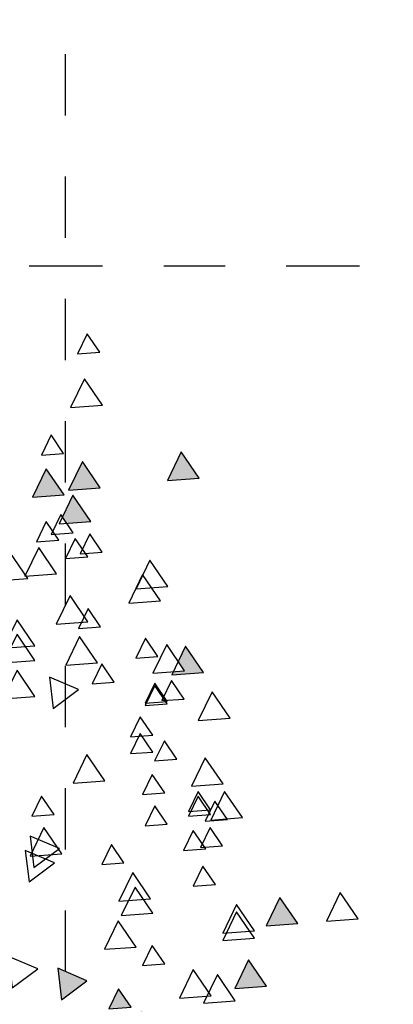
# Model space of a CAD drawing. Header units: millimetres. Extents: x 4617 to 4884, y 1258 to 1784.
# Tile 82 of 256: x 4742.828 to 4743.438, y 1265.422 to 1267.032. Entities that reach past the tile are written whole.
import ezdxf

# ---------------------------------------------------------------- set-up
doc = ezdxf.new("R2010")
doc.units = ezdxf.units.MM
doc.header["$LTSCALE"] = 0.4
doc.linetypes.add('DASHDOT', pattern=[1, 0.5, -0.25, 0, -0.25])
doc.linetypes.add('DOT', pattern=[6.35, 0, -6.35])
for name, color, linetype in [('200', 6, 'Continuous'), ('A VEGETACIÓN', 253, 'Continuous'), ('LÁMINA', 1, 'Continuous'), ('TXT', 3, 'Continuous')]:
    doc.layers.add(name, color=color, linetype=linetype)

# ---------------------------------------------------------------- blocks, each defined once
blk = doc.blocks.new('ARB')
at = {"layer": 'LÁMINA'}
h = blk.add_hatch(color=254, dxfattribs=at)
h.paths.add_polyline_path([(3288.4123, 1397.5612), (3288.412, 1397.5607), (3288.4117, 1397.5611), (3288.4005, 1397.5603), (3288.4261, 1397.5227), (3288.4458, 1397.5636)])
h.paths.add_polyline_path([(3288.3901, 1397.6154), (3288.3886, 1397.6125), (3288.3868, 1397.6152), (3288.3755, 1397.6144), (3288.4117, 1397.5611), (3288.4123, 1397.5612), (3288.4395, 1397.6176), (3288.4386, 1397.619)])
h.paths.add_polyline_path([(3288.435, 1397.6243), (3288.4386, 1397.619), (3288.4403, 1397.6191), (3288.4395, 1397.6176), (3288.4541, 1397.5961), (3288.4655, 1397.597), (3288.4803, 1397.6276)])
h.paths.add_polyline_path([(3288.488, 1397.5026), (3288.5245, 1397.4489), (3288.5527, 1397.5073)])
h.paths.add_polyline_path([(3288.5474, 1397.3997), (3288.5729, 1397.3622), (3288.5927, 1397.4031)])
h.paths.add_polyline_path([(3288.518, 1397.3619), (3288.5435, 1397.3243), (3288.5633, 1397.3652)])
h.paths.add_polyline_path([(3288.4288, 1397.4007), (3288.4279, 1397.3989), (3288.4633, 1397.3469), (3288.4915, 1397.4054)])
h.paths.add_polyline_path([(3288.4346, 1397.324), (3288.4711, 1397.2703), (3288.4964, 1397.3226), (3288.4926, 1397.3282)])
h.paths.add_polyline_path([(3288.4153, 1397.2521), (3288.4365, 1397.2209), (3288.4442, 1397.2214), (3288.4606, 1397.2554)])
h.paths.add_polyline_path([(3288.4365, 1397.2209), (3288.4014, 1397.2183), (3288.4168, 1397.1956), (3288.4183, 1397.1957), (3288.4176, 1397.1943), (3288.4379, 1397.1646), (3288.4661, 1397.223), (3288.4442, 1397.2214), (3288.4408, 1397.2145)])
h.paths.add_polyline_path([(3288.5744, 1397.2864), (3288.6341, 1397.2609), (3288.6264, 1397.3253)])
h.paths.add_polyline_path([(3288.5527, 1397.2157), (3288.5892, 1397.162), (3288.6174, 1397.2204)])
h.paths.add_polyline_path([(3288.6265, 1397.2107), (3288.663, 1397.157), (3288.6912, 1397.2155)])
h.paths.add_polyline_path([(3288.6367, 1397.393), (3288.6623, 1397.3554), (3288.682, 1397.3963)])
h.paths.add_polyline_path([(3288.5822, 1397.4833), (3288.5917, 1397.4693), (3288.6033, 1397.4701), (3288.5983, 1397.4597), (3288.6187, 1397.4296), (3288.6469, 1397.4881)])
h.paths.add_polyline_path([(3288.5667, 1397.5783), (3288.5823, 1397.5553), (3288.6076, 1397.5572), (3288.5965, 1397.5344), (3288.6032, 1397.5246), (3288.6314, 1397.583)])
h.paths.add_polyline_path([(3288.5678, 1397.7424), (3288.5934, 1397.7048), (3288.6131, 1397.7458)])
h.paths.add_polyline_path([(3288.6553, 1397.5075), (3288.6918, 1397.4538), (3288.72, 1397.5123), (3288.7184, 1397.5121), (3288.7164, 1397.508), (3288.7138, 1397.5118)])
h.paths.add_polyline_path([(3288.7063, 1397.2857), (3288.6953, 1397.2775), (3288.7182, 1397.2438), (3288.7306, 1397.2385), (3288.7337, 1397.2448), (3288.7286, 1397.2874)])
h.paths.add_polyline_path([(3288.7438, 1397.3814), (3288.7803, 1397.3277), (3288.8086, 1397.3861)])
h.paths.add_polyline_path([(3288.7286, 1397.2874), (3288.7337, 1397.2448), (3288.7552, 1397.2893)])
h.paths.add_polyline_path([(3288.7873, 1397.8832), (3288.7853, 1397.879), (3288.7826, 1397.8829), (3288.7468, 1397.8803), (3288.7833, 1397.8266), (3288.8116, 1397.885)])
h.paths.add_polyline_path([(3288.4486, 1397.9013), (3288.4829, 1397.8509), (3288.4889, 1397.8554), (3288.5134, 1397.906)])
h.paths.add_polyline_path([(3288.4203, 1398.0248), (3288.4204, 1398.0239), (3288.4563, 1397.9711), (3288.4846, 1398.0295)])
h.paths.add_polyline_path([(3288.4198, 1398.0247), (3288.4203, 1398.0248), (3288.417, 1398.0524), (3288.365, 1398.0135), (3288.3657, 1398.0132), (3288.3805, 1398.0143), (3288.3775, 1398.0082), (3288.4247, 1397.988), (3288.4204, 1398.0239)])
h.paths.add_polyline_path([(3287.7961, 1397.6465), (3287.8326, 1397.5928), (3287.8579, 1397.6451), (3287.8461, 1397.6502)])
h.paths.add_polyline_path([(3287.7658, 1397.5598), (3287.8023, 1397.5061), (3287.8306, 1397.5645)])
h.paths.add_polyline_path([(3287.7666, 1397.4438), (3287.8263, 1397.4182), (3287.8186, 1397.4827)])
h.paths.add_polyline_path([(3287.804, 1397.4041), (3287.8405, 1397.3504), (3287.8688, 1397.4089)])
h.paths.add_polyline_path([(3287.8362, 1397.335), (3287.8727, 1397.2813), (3287.901, 1397.3397)])
h.paths.add_polyline_path([(3287.9241, 1397.4585), (3287.9793, 1397.4349), (3287.9589, 1397.4649), (3287.9798, 1397.4665), (3287.9761, 1397.4974), (3287.9692, 1397.4923), (3287.9655, 1397.4845), (3287.9632, 1397.4878)])
h.paths.add_polyline_path([(3287.9153, 1397.2612), (3287.9189, 1397.2559), (3287.9206, 1397.2561), (3287.9199, 1397.2545), (3287.9344, 1397.2331), (3287.9458, 1397.2339), (3287.9606, 1397.2646)])
h.paths.add_polyline_path([(3287.8559, 1397.2513), (3287.8921, 1397.1981), (3287.8926, 1397.1981), (3287.9199, 1397.2545), (3287.9189, 1397.2559)])
h.paths.add_polyline_path([(3287.8926, 1397.1981), (3287.8924, 1397.1976), (3287.8921, 1397.1981), (3287.8809, 1397.1973), (3287.9064, 1397.1597), (3287.9262, 1397.2006)])
h.paths.add_polyline_path([(3287.8109, 1397.0952), (3287.8455, 1397.0443), (3287.8468, 1397.0444), (3287.8462, 1397.0432), (3287.8474, 1397.0415), (3287.8756, 1397.1)])
h.paths.add_polyline_path([(3287.0826, 1397.9517), (3287.1191, 1397.898), (3287.1474, 1397.9564)])
h.paths.add_polyline_path([(3287.1466, 1398.0797), (3287.1831, 1398.026), (3287.2113, 1398.0844)])
h.paths.add_polyline_path([(3287.1417, 1398.2569), (3287.1782, 1398.2032), (3287.2064, 1398.2616)])
h.paths.add_polyline_path([(3287.3659, 1398.1825), (3287.4024, 1398.1288), (3287.4306, 1398.1873)])
h.paths.add_polyline_path([(3287.4232, 1398.1226), (3287.4488, 1398.085), (3287.4686, 1398.1259)])
h.paths.add_polyline_path([(3287.5135, 1398.0684), (3287.5732, 1398.0428), (3287.5655, 1398.1073)])
h.paths.add_polyline_path([(3287.5226, 1398.2654), (3287.522, 1398.2642), (3287.5578, 1398.2116), (3287.586, 1398.27)])
h.paths.add_polyline_path([(3287.4792, 1398.3049), (3287.5157, 1398.2512), (3287.522, 1398.2642), (3287.5213, 1398.2653), (3287.5226, 1398.2654), (3287.5424, 1398.3064), (3287.5403, 1398.3094)])
h.paths.add_polyline_path([(3287.5058, 1398.3602), (3287.5403, 1398.3094), (3287.5438, 1398.3096), (3287.5705, 1398.365)])
h.paths.add_polyline_path([(3287.4134, 1398.3786), (3287.439, 1398.341), (3287.4587, 1398.3819)])
h.paths.add_polyline_path([(3287.3589, 1398.8067), (3287.3954, 1398.753), (3287.4237, 1398.8115)])
h.paths.add_polyline_path([(3287.4763, 1398.7343), (3287.5128, 1398.6806), (3287.5299, 1398.716), (3287.5217, 1398.728), (3287.5297, 1398.7286), (3287.5235, 1398.7378)])
h.paths.add_polyline_path([(3287.477, 1398.6689), (3287.5135, 1398.6152), (3287.5418, 1398.6736)])
h.paths.add_polyline_path([(3287.309, 1398.5916), (3287.3394, 1398.5467), (3287.3442, 1398.5471), (3287.3421, 1398.5428), (3287.3455, 1398.5379), (3287.3737, 1398.5963)])
h.paths.add_polyline_path([(3287.2753, 1397.4383), (3287.3118, 1397.3847), (3287.3268, 1397.4158), (3287.3139, 1397.4349), (3287.3368, 1397.4365), (3287.34, 1397.4431)])
h.paths.add_polyline_path([(3287.2844, 1397.0411), (3287.3209, 1396.9874), (3287.3491, 1397.0459)])
h.paths.add_polyline_path([(3287.4861, 1397.0608), (3287.5226, 1397.0071), (3287.5509, 1397.0655)])
h.paths.add_polyline_path([(3287.5599, 1397.0755), (3287.5964, 1397.0219), (3287.6247, 1397.0803)])
h.paths.add_polyline_path([(3287.5058, 1397.1297), (3287.5423, 1397.076), (3287.5636, 1397.1202), (3287.5547, 1397.1333)])
at = {"layer": 'LÁMINA', "color": 254, "elevation": -10}
for points in [[(3287.4232, 1398.1226), (3287.4488, 1398.085), (3287.4686, 1398.1259)], [(3287.2105, 1398.1092), (3287.247, 1398.0555), (3287.2753, 1398.114)], [(3287.2598, 1398.0993), (3287.2963, 1398.0457), (3287.3245, 1398.1041)], [(3287.5655, 1398.1073), (3287.5135, 1398.0684), (3287.5732, 1398.0428)], [(3287.1466, 1398.0797), (3287.1831, 1398.026), (3287.2113, 1398.0844)], [(3287.6661, 1398.0832), (3287.6141, 1398.0443), (3287.6738, 1398.0187)], [(3287.3544, 1398.034), (3287.3799, 1397.9964), (3287.3997, 1398.0373)], [(3287.413, 1397.9995), (3287.4495, 1397.9458), (3287.4778, 1398.0042)], [(3287.1712, 1397.9812), (3287.2077, 1397.9275), (3287.2359, 1397.986)], [(3287.1712, 1397.9664), (3287.2077, 1397.9128), (3287.2359, 1397.9712)], [(3286.9596, 1397.9418), (3286.9961, 1397.8881), (3287.0243, 1397.9466)], [(3287.0826, 1397.9517), (3287.1191, 1397.898), (3287.1474, 1397.9564)], [(3287.3786, 1397.9306), (3287.4151, 1397.8769), (3287.4433, 1397.9353)], [(3287.3835, 1397.901), (3287.42, 1397.8473), (3287.4483, 1397.9058)], [(3287.251, 1397.8716), (3287.2766, 1397.834), (3287.2963, 1397.8749)], [(3287.6316, 1397.8666), (3287.5796, 1397.8277), (3287.6393, 1397.8021)], [(3287.6218, 1397.8371), (3287.5698, 1397.7982), (3287.6295, 1397.7726)], [(3287.438, 1397.8273), (3287.4636, 1397.7897), (3287.4833, 1397.8306)], [(3287.2707, 1397.7987), (3287.2962, 1397.7611), (3287.316, 1397.802)], [(3287.2707, 1397.7987), (3287.2962, 1397.7611), (3287.316, 1397.802)], [(3287.5648, 1397.8089), (3287.6013, 1397.7552), (3287.6296, 1397.8137)], [(3287.2363, 1397.7928), (3287.2618, 1397.7552), (3287.2816, 1397.7962)], [(3287.1958, 1397.7351), (3287.2323, 1397.6814), (3287.2605, 1397.7399)], [(3287.2264, 1397.7387), (3287.252, 1397.7011), (3287.2717, 1397.742)], [(3287.3494, 1397.7485), (3287.375, 1397.7109), (3287.3948, 1397.7519)], [(3287.2609, 1397.7288), (3287.2864, 1397.6913), (3287.3062, 1397.7322)], [(3287.2609, 1397.719), (3287.2864, 1397.6814), (3287.3062, 1397.7223)], [(3287.5807, 1397.7288), (3287.6063, 1397.6913), (3287.626, 1397.7322)], [(3287.3544, 1397.6845), (3287.3799, 1397.647), (3287.3997, 1397.6879)], [(3287.2352, 1397.6662), (3287.2716, 1397.6125), (3287.2999, 1397.671)], [(3287.477, 1397.6598), (3287.5135, 1397.6061), (3287.5418, 1397.6646)], [(3287.3298, 1397.6156), (3287.3553, 1397.5781), (3287.3751, 1397.619)], [(3287.379, 1397.6009), (3287.4045, 1397.5633), (3287.4243, 1397.6042)], [(3287.379, 1397.5664), (3287.4045, 1397.5288), (3287.4243, 1397.5697)], [(3287.2211, 1397.5319), (3287.2576, 1397.4782), (3287.2859, 1397.5366)], [(3287.315, 1397.4926), (3287.3405, 1397.455), (3287.3603, 1397.4959)], [(3287.3494, 1397.5024), (3287.375, 1397.4648), (3287.3948, 1397.5058)], [(3287.3494, 1397.4975), (3287.375, 1397.4599), (3287.3948, 1397.5008)], [(3287.5824, 1397.5122), (3287.5304, 1397.4733), (3287.5901, 1397.4477)], [(3287.6197, 1397.4876), (3287.6562, 1397.4339), (3287.6845, 1397.4923)], [(3287.4577, 1397.4581), (3287.4832, 1397.4205), (3287.503, 1397.4615)], [(3287.2753, 1397.4383), (3287.3118, 1397.3847), (3287.34, 1397.4431)], [(3287.3139, 1397.4349), (3287.3504, 1397.3812), (3287.3786, 1397.4396)], [(3287.4918, 1397.4187), (3287.5283, 1397.365), (3287.5565, 1397.4234)], [(3287.6197, 1397.4137), (3287.6562, 1397.36), (3287.6845, 1397.4185)], [(3287.3684, 1397.4059), (3287.3939, 1397.3683), (3287.4137, 1397.4092)], [(3287.6197, 1397.3842), (3287.6562, 1397.3305), (3287.6845, 1397.389)], [(3287.4855, 1397.345), (3287.5111, 1397.3074), (3287.5308, 1397.3483)], [(3287.5114, 1397.335), (3287.5479, 1397.2813), (3287.5762, 1397.3397)], [(3287.3631, 1397.2921), (3287.3996, 1397.2384), (3287.4278, 1397.2969)], [(3287.3483, 1397.2626), (3287.3848, 1397.2089), (3287.4131, 1397.2673)], [(3287.5754, 1397.2365), (3287.6119, 1397.1828), (3287.6402, 1397.2413)], [(3287.6345, 1397.2464), (3287.671, 1397.1927), (3287.6992, 1397.2511)], [(3287.4823, 1397.1923), (3287.5078, 1397.1547), (3287.5276, 1397.1957)], [(3287.5118, 1397.2022), (3287.5374, 1397.1646), (3287.5571, 1397.2055)], [(3287.5413, 1397.153), (3287.5669, 1397.1154), (3287.5867, 1397.1563)], [(3287.5709, 1397.1677), (3287.5964, 1397.1301), (3287.6162, 1397.1711)], [(3287.5058, 1397.1297), (3287.5423, 1397.076), (3287.5705, 1397.1344)], [(3287.5599, 1397.0755), (3287.5964, 1397.0219), (3287.6247, 1397.0803)], [(3287.4861, 1397.0608), (3287.5226, 1397.0071), (3287.5509, 1397.0655)], [(3287.2844, 1397.0411), (3287.3209, 1396.9874), (3287.3491, 1397.0459)], [(3287.561, 1396.9905), (3287.5866, 1396.9529), (3287.6063, 1396.9939)], [(3287.4819, 1396.892), (3287.5184, 1396.8383), (3287.5467, 1396.8968)], [(3287.4872, 1396.7838), (3287.5128, 1396.7462), (3287.5325, 1396.7871)]]:
    blk.add_lwpolyline(points, close=True, dxfattribs=at)

msp = doc.modelspace()

# ---------------------------------------------------------------- linework, layer by layer
at = {"layer": '200', "color": 2, "linetype": 'DASHDOT', "ltscale": 0.6}
msp.add_line((4735.7032, 1266.6289, -0.5), (4745.9104, 1266.6289, -0.5), dxfattribs=at)
at = {"layer": 'TXT', "color": 253, "linetype": 'DOT', "ltscale": 0.01}
msp.add_line((4742.9027, 1264.0749), (4742.9027, 1304.1326), dxfattribs=at)

# ---------------------------------------------------------------- block references
at = {"layer": 'A VEGETACIÓN', "color": 254, "xscale": 0.8, "yscale": 0.8, "zscale": 0.8, "rotation": 180}
msp.add_blockref('ARB', (7372.9483, 2383.9148, -14.0456), dxfattribs=at)

doc.saveas('drawing.dxf')
